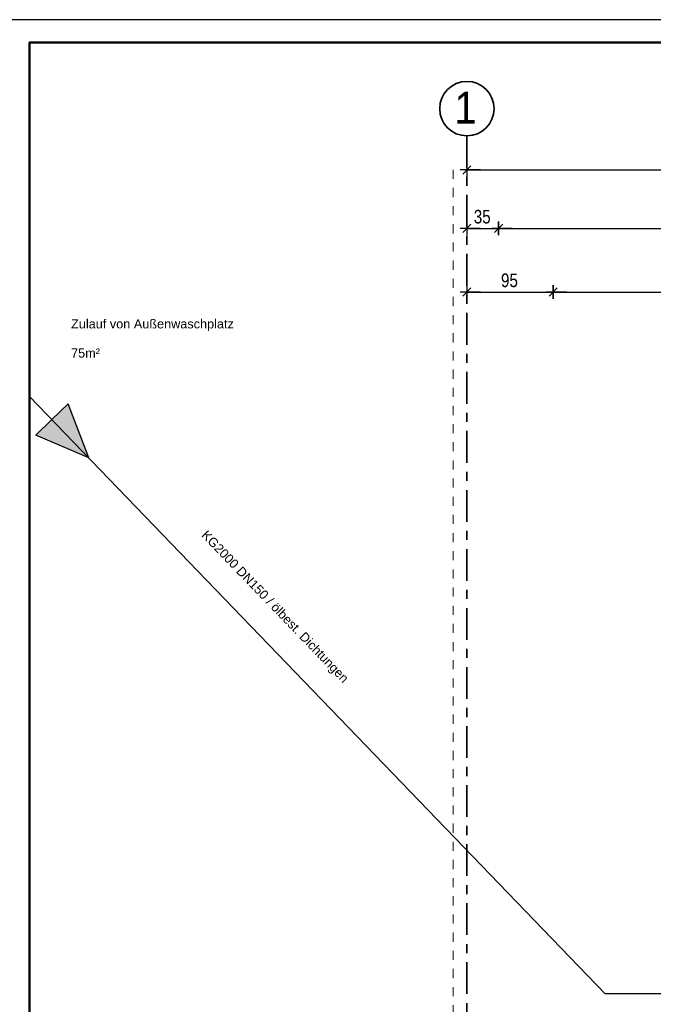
# Model space of a CAD drawing. Header units: metres. Extents: x 1333.9 to 1416.6, y -82.7 to -2.5.
# Tile 31 of 160: x 1337.8 to 1344.8, y -13.4 to -2.5. Entities that reach past the tile are written whole.
import ezdxf

# ---------------------------------------------------------------- set-up
doc = ezdxf.new("R2010")
doc.units = ezdxf.units.M
doc.header["$PDMODE"] = 65
for name, pattern in [('AUSGEZOGEN', [0]), ('PUNKT2_S9', [0.0015, 0, -0.0015]), ('STRICHPUNKT2_S5', [0.5, 0.35, -0.05, 0.05, -0.05])]:
    doc.linetypes.add(name, pattern=pattern)
for name, color, linetype, lineweight in [('XR$1$Legende', 4, 'AUSGEZOGEN', 13), ('XR$3$Achsen', 4, 'AUSGEZOGEN', 13), ('XR$3$Allgemein', 4, 'AUSGEZOGEN', 13), ('XR$3$Maßlinie 1_50', 7, 'AUSGEZOGEN', 25), ('XR$5$ZR_SW', 1, 'AUSGEZOGEN', 25), ('XR$5$ZR_TW_K', 94, 'AUSGEZOGEN', 13)]:
    doc.layers.add(name, color=color, linetype=linetype, lineweight=lineweight)
doc.styles.add('ARIAL', font='arial.ttf')
doc.dimstyles.new('DIMSTYLE_3', dxfattribs={"dimtxt": 0.15, "dimasz": 0.15, "dimexe": 0, "dimexo": 0, "dimgap": 0.075, "dimtad": 2, "dimrnd": 0.005, "dimzin": 4, "dimdsep": 46, "dimtxsty": 'ARIAL', "dimblk1": 'ALL_ML_STRICH', "dimblk2": 'ALL_ML_STRICH', "dimsah": 1, "dimcen": 0, "dimclrd": 3, "dimclre": 3, "dimclrt": 3, "dimadec": 0, "dimazin": 0, "dimtfac": 1, "dimtdec": 0, "dimtix": 1, "dimtmove": 2, "dimatfit": 3, "dimfxl": 0, "dimtzin": 0, "dimlwd": 0, "dimlwe": 13, "dimarcsym": 0})
doc.dimstyles.new('DIMSTYLE_5', dxfattribs={"dimtxt": 0.15, "dimasz": 0.15, "dimexe": 0, "dimexo": 0, "dimgap": 0.075, "dimtad": 2, "dimdec": 1, "dimlfac": 100, "dimrnd": 0.5, "dimzin": 4, "dimdsep": 46, "dimtxsty": 'ARIAL', "dimblk1": 'ALL_ML_STRICH', "dimblk2": 'ALL_ML_STRICH', "dimsah": 1, "dimcen": 0, "dimclrd": 3, "dimclre": 3, "dimclrt": 3, "dimadec": 0, "dimazin": 0, "dimtfac": 1, "dimtdec": 0, "dimtix": 1, "dimtmove": 2, "dimatfit": 3, "dimfxl": 0, "dimtzin": 0, "dimlwd": 0, "dimlwe": 13, "dimarcsym": 0})
doc.dimstyles.new('DIMSTYLE_7', dxfattribs={"dimtxt": 0.15, "dimasz": 0.15, "dimexe": 0, "dimexo": 0, "dimgap": 0.075, "dimtad": 2, "dimdec": 1, "dimlfac": 100, "dimrnd": 0.5, "dimzin": 4, "dimdsep": 46, "dimtxsty": 'ARIAL', "dimblk1": 'ALL_ML_STRICH', "dimblk2": 'ALL_ML_STRICH', "dimsah": 1, "dimcen": 0, "dimclrd": 3, "dimclre": 3, "dimclrt": 3, "dimadec": 0, "dimazin": 0, "dimtfac": 1, "dimtdec": 0, "dimtix": 1, "dimtmove": 2, "dimatfit": 3, "dimfxl": 0, "dimtvp": 1.2, "dimtzin": 0, "dimlwd": 0, "dimlwe": 13, "dimarcsym": 0})

# ---------------------------------------------------------------- blocks, each defined once
blk = doc.blocks.new('ALL_ML_STRICH')
at = {"color": 0, "linetype": 'ByBlock', "lineweight": -2}
for p, q in [((-1, 0), (0.5, 0)), ((-0.3, -0.3), (0.3, 0.3)), ((0, -0.5), (0, 0.5))]:
    blk.add_line(p, q, dxfattribs=at)
blk = doc.blocks.new('*D209')
at = {"layer": 'DEFPOINTS', "color": 3, "linetype": 'AUSGEZOGEN', "lineweight": 25, "transparency": 33554687}
for p in [(1342.77, -5.514), (1342.77, -7.652), (1343.72, -8.552)]:
    blk.add_point(p, dxfattribs=at)
at = {"layer": 'XR$3$Maßlinie 1_50', "color": 3, "linetype": 'AUSGEZOGEN', "lineweight": -2, "transparency": 33554687}
for p, q in [((1342.77, -5.514), (1342.77, -5.514)), ((1342.77, -5.514), (1343.72, -5.514)), ((1343.72, -5.514), (1343.72, -5.514))]:
    blk.add_line(p, q, dxfattribs=at)
at = {"layer": 'XR$3$Maßlinie 1_50', "color": 3, "linetype": 'AUSGEZOGEN', "lineweight": 25, "transparency": 33554687, "xscale": 0.15, "yscale": 0.15, "zscale": 0.15, "rotation": 180}
blk.add_blockref('ALL_ML_STRICH', (1342.77, -5.514), dxfattribs=at)
at = {"layer": 'XR$3$Maßlinie 1_50', "color": 3, "linetype": 'AUSGEZOGEN', "lineweight": 25, "transparency": 33554687, "xscale": 0.15, "yscale": 0.15, "zscale": 0.15}
blk.add_blockref('ALL_ML_STRICH', (1343.72, -5.514), dxfattribs=at)
at = {"layer": 'XR$3$Maßlinie 1_50', "color": 3, "linetype": 'AUSGEZOGEN', "lineweight": 25, "transparency": 33554687, "insert": (1343.239, -5.386), "char_height": 0.15, "width": 0.48, "attachment_point": 5, "style": 'ARIAL'}
blk.add_mtext('\\W0.80;\\A1;{\\A1;{95\\H0.099000;\\S^ ;}}', dxfattribs=at)
blk = doc.blocks.new('*D210')
at = {"layer": 'DEFPOINTS', "color": 3, "linetype": 'AUSGEZOGEN', "lineweight": 25, "transparency": 33554687}
for p in [(1343.72, -5.514), (1343.72, -8.552), (1348.02, -8.552)]:
    blk.add_point(p, dxfattribs=at)
at = {"layer": 'XR$3$Maßlinie 1_50', "color": 3, "linetype": 'AUSGEZOGEN', "lineweight": -2, "transparency": 33554687}
for p, q in [((1343.72, -5.514), (1343.72, -5.514)), ((1343.72, -5.514), (1348.02, -5.514)), ((1348.02, -5.514), (1348.02, -5.514))]:
    blk.add_line(p, q, dxfattribs=at)
at = {"layer": 'XR$3$Maßlinie 1_50', "color": 3, "linetype": 'AUSGEZOGEN', "lineweight": 25, "transparency": 33554687, "xscale": 0.15, "yscale": 0.15, "zscale": 0.15, "rotation": 180}
blk.add_blockref('ALL_ML_STRICH', (1343.72, -5.514), dxfattribs=at)
at = {"layer": 'XR$3$Maßlinie 1_50', "color": 3, "linetype": 'AUSGEZOGEN', "lineweight": 25, "transparency": 33554687, "xscale": 0.15, "yscale": 0.15, "zscale": 0.15}
blk.add_blockref('ALL_ML_STRICH', (1348.02, -5.514), dxfattribs=at)
at = {"layer": 'XR$3$Maßlinie 1_50', "color": 3, "linetype": 'AUSGEZOGEN', "lineweight": 25, "transparency": 33554687, "insert": (1345.879, -5.386), "char_height": 0.15, "width": 0.48, "attachment_point": 5, "style": 'ARIAL'}
blk.add_mtext('\\W0.80;\\A1;{\\A1;{4.30\\H0.099000;\\S^ ;}}', dxfattribs=at)
blk = doc.blocks.new('*D223')
at = {"layer": 'DEFPOINTS', "color": 3, "linetype": 'AUSGEZOGEN', "lineweight": 25, "transparency": 33554687}
for p in [(1342.77, -4.813), (1342.77, -8.552), (1343.12, -8.552)]:
    blk.add_point(p, dxfattribs=at)
at = {"layer": 'XR$3$Maßlinie 1_50', "color": 3, "linetype": 'AUSGEZOGEN', "lineweight": -2, "transparency": 33554687}
for p, q in [((1342.77, -4.813), (1342.77, -4.813)), ((1342.77, -4.813), (1343.12, -4.813)), ((1343.12, -4.813), (1343.12, -4.813))]:
    blk.add_line(p, q, dxfattribs=at)
at = {"layer": 'XR$3$Maßlinie 1_50', "color": 3, "linetype": 'AUSGEZOGEN', "lineweight": 25, "transparency": 33554687, "xscale": 0.15, "yscale": 0.15, "zscale": 0.15, "rotation": 180}
blk.add_blockref('ALL_ML_STRICH', (1342.77, -4.813), dxfattribs=at)
at = {"layer": 'XR$3$Maßlinie 1_50', "color": 3, "linetype": 'AUSGEZOGEN', "lineweight": 25, "transparency": 33554687, "xscale": 0.15, "yscale": 0.15, "zscale": 0.15}
blk.add_blockref('ALL_ML_STRICH', (1343.12, -4.813), dxfattribs=at)
at = {"layer": 'XR$3$Maßlinie 1_50', "color": 3, "linetype": 'AUSGEZOGEN', "lineweight": 25, "transparency": 33554687, "insert": (1342.939, -4.685), "char_height": 0.15, "width": 0.48, "attachment_point": 5, "style": 'ARIAL'}
blk.add_mtext('\\W0.80;\\A1;{\\A1;{35\\H0.099000;\\S^ ;}}', dxfattribs=at)
blk = doc.blocks.new('*D224')
at = {"layer": 'DEFPOINTS', "color": 3, "linetype": 'AUSGEZOGEN', "lineweight": 25, "transparency": 33554687}
for p in [(1343.12, -4.813), (1343.12, -8.552), (1348.37, -8.552)]:
    blk.add_point(p, dxfattribs=at)
at = {"layer": 'XR$3$Maßlinie 1_50', "color": 3, "linetype": 'AUSGEZOGEN', "lineweight": -2, "transparency": 33554687}
for p, q in [((1343.12, -4.813), (1343.12, -4.813)), ((1343.12, -4.813), (1348.37, -4.813)), ((1348.37, -4.813), (1348.37, -4.813))]:
    blk.add_line(p, q, dxfattribs=at)
at = {"layer": 'XR$3$Maßlinie 1_50', "color": 3, "linetype": 'AUSGEZOGEN', "lineweight": 25, "transparency": 33554687, "xscale": 0.15, "yscale": 0.15, "zscale": 0.15, "rotation": 180}
blk.add_blockref('ALL_ML_STRICH', (1343.12, -4.813), dxfattribs=at)
at = {"layer": 'XR$3$Maßlinie 1_50', "color": 3, "linetype": 'AUSGEZOGEN', "lineweight": 25, "transparency": 33554687, "xscale": 0.15, "yscale": 0.15, "zscale": 0.15}
blk.add_blockref('ALL_ML_STRICH', (1348.37, -4.813), dxfattribs=at)
at = {"layer": 'XR$3$Maßlinie 1_50', "color": 3, "linetype": 'AUSGEZOGEN', "lineweight": 25, "transparency": 33554687, "insert": (1345.753, -4.685), "char_height": 0.15, "width": 0.48, "attachment_point": 5, "style": 'ARIAL'}
blk.add_mtext('\\W0.80;\\A1;{\\A1;{5.25\\H0.099000;\\S^ ;}}', dxfattribs=at)
blk = doc.blocks.new('*D231')
at = {"layer": 'DEFPOINTS', "color": 3, "linetype": 'AUSGEZOGEN', "lineweight": 25, "transparency": 33554687}
for p in [(1342.77, -4.17), (1342.77, -5.842), (1361.15, -6.291)]:
    blk.add_point(p, dxfattribs=at)
at = {"layer": 'XR$3$Maßlinie 1_50', "color": 3, "linetype": 'AUSGEZOGEN', "lineweight": -2, "transparency": 33554687}
for p, q in [((1342.77, -4.17), (1342.77, -4.17)), ((1342.77, -4.17), (1361.15, -4.17)), ((1361.15, -4.17), (1361.15, -4.17))]:
    blk.add_line(p, q, dxfattribs=at)
at = {"layer": 'XR$3$Maßlinie 1_50', "color": 3, "linetype": 'AUSGEZOGEN', "lineweight": 25, "transparency": 33554687, "xscale": 0.15, "yscale": 0.15, "zscale": 0.15, "rotation": 180}
blk.add_blockref('ALL_ML_STRICH', (1342.77, -4.17), dxfattribs=at)
at = {"layer": 'XR$3$Maßlinie 1_50', "color": 3, "linetype": 'AUSGEZOGEN', "lineweight": 25, "transparency": 33554687, "xscale": 0.15, "yscale": 0.15, "zscale": 0.15}
blk.add_blockref('ALL_ML_STRICH', (1361.15, -4.17), dxfattribs=at)
at = {"layer": 'XR$3$Maßlinie 1_50', "color": 3, "linetype": 'AUSGEZOGEN', "lineweight": 25, "transparency": 33554687, "insert": (1351.964, -4.042), "char_height": 0.15, "width": 0.6, "attachment_point": 5, "style": 'ARIAL'}
blk.add_mtext('\\W0.80;\\A1;{\\fArial|i0|b1;\\A1;{18.38\\H0.099000;\\S^ ;}}', dxfattribs=at)
blk = doc.blocks.new('A$C5506da89')
at = {"layer": 'XR$5$ZR_TW_K', "lineweight": 25, "true_color": 0x000000, "transparency": 33554687}
blk.add_hatch(color=18, dxfattribs=at).paths.add_polyline_path([(-0.01488, -0.00631), (0, 0), (-0.01488, 0.00631)])
at = {"layer": 'XR$5$ZR_SW', "color": 7, "lineweight": 25, "transparency": 33554687}
for points in [[(0, 0), (-0.01488, 0.00631), (-0.01488, 0)], [(0, 0), (-0.01488, -0.00631), (-0.01488, 0)]]:
    blk.add_lwpolyline(points, dxfattribs=at)

msp = doc.modelspace()

# ---------------------------------------------------------------- linework, layer by layer
at = {"layer": 'XR$1$Legende', "color": 6, "linetype": 'AUSGEZOGEN', "lineweight": 25, "transparency": 33554687}
msp.add_lwpolyline([(1336.9513, -40.0148), (1412.4513, -40.0148), (1412.4513, -2.5148), (1336.9513, -2.5148), (1336.9513, -40.0148)], close=True, dxfattribs=at)
at = {"layer": 'XR$1$Legende', "color": 1, "linetype": 'AUSGEZOGEN', "lineweight": 50, "transparency": 33554687}
msp.add_lwpolyline([(1337.9513, -39.7648), (1412.2013, -39.7648), (1412.2013, -2.7648), (1337.9513, -2.7648), (1337.9513, -39.7648)], close=True, dxfattribs=at)
at = {"layer": 'XR$3$Achsen', "color": 35, "linetype": 'STRICHPUNKT2_S5', "lineweight": 35, "transparency": 33554687}
msp.add_line((1342.7701, -3.7941), (1342.7701, -15.8182), dxfattribs=at)
at = {"layer": 'XR$3$Achsen', "color": 4, "linetype": 'AUSGEZOGEN', "lineweight": 35, "transparency": 33554687}
msp.add_circle((1342.7701, -3.4941), 0.3, dxfattribs=at)
msp.add_circle((1342.7701, -3.4941), 0.3, dxfattribs=at)
at = {"layer": 'XR$3$Allgemein', "color": 52, "linetype": 'PUNKT2_S9', "lineweight": 13, "transparency": 33554687}
msp.add_line((1342.6201, -15.6682), (1342.6201, -4.1676), dxfattribs=at)
at = {"layer": 'XR$5$ZR_SW', "color": 7, "lineweight": 25, "transparency": 33554687}
msp.add_lwpolyline([(1361.0627, -13.2425), (1344.2932, -13.2425), (1337.9513, -6.6628)], dxfattribs=at)

# ---------------------------------------------------------------- block references
at = {"layer": 'XR$5$ZR_TW_K', "color": 7, "linetype": 'AUSGEZOGEN', "lineweight": 25, "transparency": 33554687, "xscale": 39.3700787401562, "yscale": 39.3700787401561, "rotation": 313.9459771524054}
msp.add_blockref('A$C5506da89', (1338.6044, -7.3404), dxfattribs=at)

# ---------------------------------------------------------------- texts
at = {"layer": 'XR$3$Achsen', "color": 35, "linetype": 'AUSGEZOGEN', "lineweight": 35, "transparency": 33554687, "insert": (1342.6319, -3.6584), "char_height": 0.35, "width": 0.432097, "attachment_point": 7, "style": 'ARIAL'}
msp.add_mtext('\\W0.90;1', dxfattribs=at)
at = {"layer": 'XR$5$ZR_SW', "color": 7, "linetype": 'AUSGEZOGEN', "transparency": 33554687, "insert": (1338.4088, -5.8144), "char_height": 0.1, "width": 1.890207, "attachment_point": 1, "line_spacing_factor": 0.963855, "style": 'ARIAL'}
msp.add_mtext('\\A1;{\\fArial|i0|b0;\\H0.100000;\\W1.000000;\\C7;Zulauf von Außenwaschplatz }\\P}\\P{\\fArial|i0|b0;\\H0.100000;\\W1.000000;\\C7;75m²}\\P', dxfattribs=at)
at = {"layer": 'XR$5$ZR_SW', "color": 7, "linetype": 'AUSGEZOGEN', "transparency": 33554687, "insert": (1339.8167, -8.2196), "char_height": 0.1, "width": 2.35839, "attachment_point": 7, "rotation": 313.94598, "style": 'ARIAL'}
msp.add_mtext('\\W1.00;KG2000 DN150 / ölbest. Dichtungen ', dxfattribs=at)

# ---------------------------------------------------------------- dimensions: what is measured, and where the dimension line sits
at = {"layer": 'XR$3$Maßlinie 1_50', "color": 3, "linetype": 'AUSGEZOGEN', "lineweight": 25, "transparency": 33554687}
for base, p1, p2, dimstyle, picture, middle in [((1361.1501, -4.17), (1342.7701, -4.17), (1361.1501, -4.17), 'DIMSTYLE_3', '*D231', (1351.9642, -4.0423)), ((1343.1201, -4.8125), (1342.7701, -4.8125), (1343.1201, -4.8125), 'DIMSTYLE_7', '*D223', (1342.9393, -4.6849)), ((1348.3701, -4.8125), (1343.1201, -4.8125), (1348.3701, -4.8125), 'DIMSTYLE_3', '*D224', (1345.7534, -4.685)), ((1343.7201, -5.514), (1342.7701, -5.514), (1343.7201, -5.514), 'DIMSTYLE_5', '*D209', (1343.2393, -5.3864)), ((1348.0201, -5.514), (1343.7201, -5.514), (1348.0201, -5.514), 'DIMSTYLE_3', '*D210', (1345.879, -5.3863))]:
    dim = msp.add_linear_dim(base=base, p1=p1, p2=p2, dimstyle=dimstyle, override={"dimpost": '<>', "dimclrd": 3, "dimclre": 3, "dimclrt": 3, "dimlwd": 0, "dimlwe": 25}, dxfattribs=at)
    dim.commit()
    dim.dimension.update_dxf_attribs({"geometry": picture, "text_midpoint": middle, "dimtype": 160})

doc.saveas('drawing.dxf')
